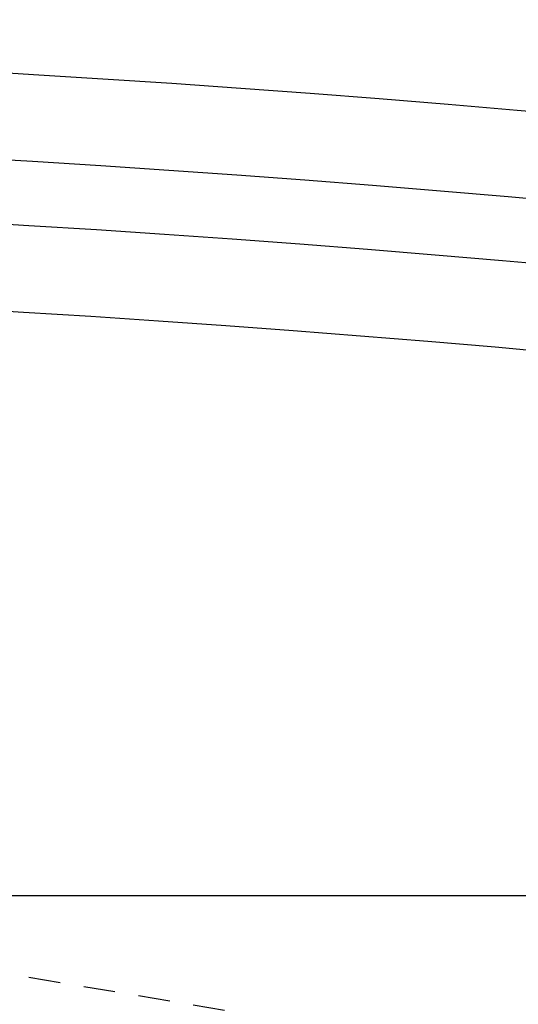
# Model space of a CAD drawing. Extents: x -7591 to -2491, y 6498 to 10061.
# Tile 87 of 125: x -5048 to -4985, y 9184 to 9308. Entities that reach past the tile are written whole.
import ezdxf

# ---------------------------------------------------------------- set-up
doc = ezdxf.new("R2010")
doc.units = 0
doc.header["$MEASUREMENT"] = 0
doc.linetypes.add('HIDDEN', pattern=[7, 4, -3])
doc.layers.get('0').update_dxf_attribs({"linetype": 'CONTINUOUS'})
doc.layers.add('LE_HIDDEN', color=7, linetype='CONTINUOUS')

msp = doc.modelspace()

# ---------------------------------------------------------------- linework, layer by layer
msp.add_line((-5400.29, 9197.8), (-4968.29, 9197.8))
msp.add_lwpolyline([(-3319.19, 8334.81, 0.111006), (-4057.65, 9007.3, 0.000315), (-4060.15, 9008.72, 0.005079), (-4100.61, 9031.15, 0.000315), (-4103.13, 9032.51, 0.252871), (-6267.97, 9031.15, 0.005079), (-6308.43, 9008.72, 0.111325), (-7049.39, 8334.81)], format="xyb")
for radius, start, end in [(2396.87, 31.73211, 148.26789), (2391.87, 31.73211, 148.26789), (2372, 31.75, 148.25), (2370, 31.79835, 148.20165), (2345, 32.74999, 147.24999), (2266.16, 35.00882, 144.99118), (2258.06, 35.00886, 144.99114), (2247.11, 35.0089, 144.9911)]:
    msp.add_arc((-5184.29, 7028.43), radius, start, end)
at = {"layer": 'LE_HIDDEN', "color": 1, "linetype": 'HIDDEN'}
msp.add_line((-4531.96, 9101), (-5123.67, 9200.39), dxfattribs=at)
msp.add_lwpolyline([(-5182.29, 9290.46), (-5182.29, 9371.43, -0.254675), (-3214.82, 8297.61), (-3480.59, 8126.66, 0.078205), (-3900.25, 8596.86), (-3840.14, 8670.42, 0.172955), (-5182.29, 9150.43), (-5182.29, 9191.4), (-5164.29, 9191.4), (-5164.29, 9193.4), (-5184.29, 9193.43), (-5204.29, 9193.4), (-5204.29, 9191.4), (-5186.29, 9191.4), (-5186.29, 9150.43, 0.172955), (-6528.44, 8670.42)], format="xyb", dxfattribs=at)
msp.add_lwpolyline([(-4540.46, 9050.4), (-4531.96, 9101), (-5123.67, 9200.39), (-5132.17, 9149.79)], dxfattribs=at)
for radius, start, end in [(2368, 67.5484, 86.95161), (2345, 72.44016, 88.47981), (2343, 32.79889, 89.95109), (2341, 71.96894, 88.95104), (2341, 71.96894, 88.95104)]:
    msp.add_arc((-5184.29, 7028.43), radius, start, end, dxfattribs=at)

doc.saveas('drawing.dxf')
